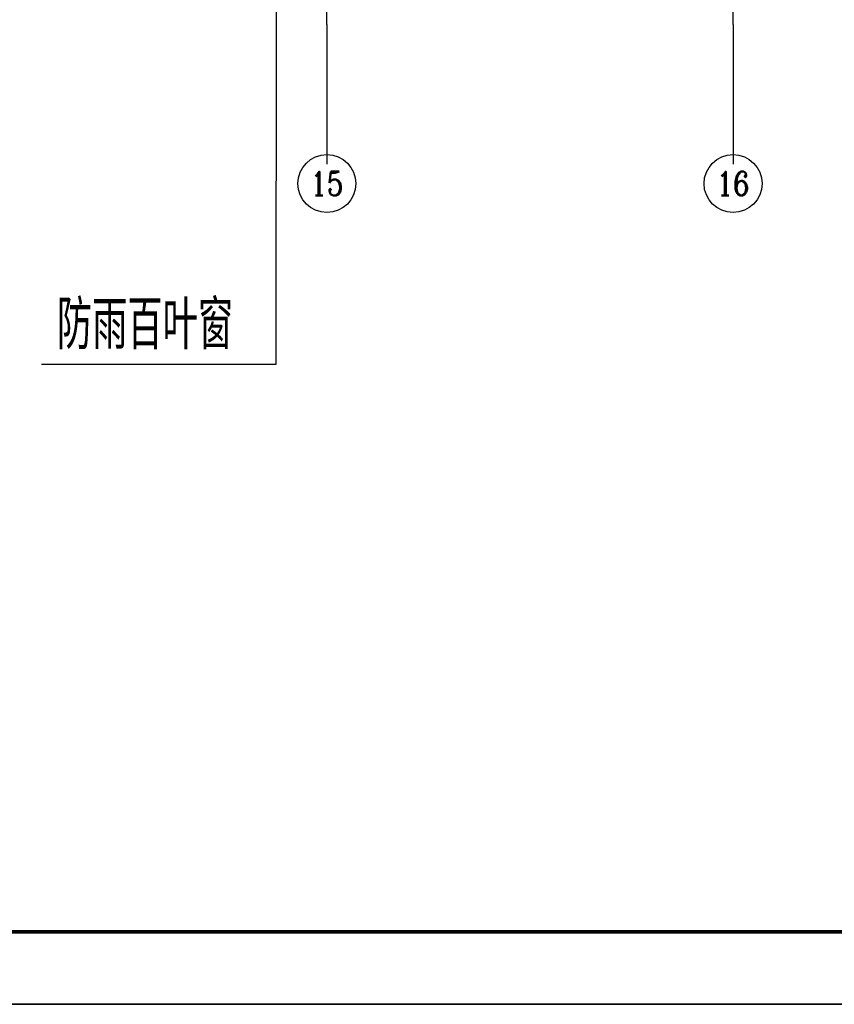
# Model space of a CAD drawing. Header units: millimetres. Extents: x 708158 to 1984082, y -168213 to -53.
# Tile 13 of 220: x 800633 to 817478, y -107700 to -87336. Entities that reach past the tile are written whole.
import ezdxf
from ezdxf.enums import TextEntityAlignment as Align

# ---------------------------------------------------------------- set-up
doc = ezdxf.new("R2010")
doc.units = ezdxf.units.MM
doc.header["$LTSCALE"] = 1000
doc.linetypes.add('DOTE', pattern=[2.42, 2, -0.2, 0.02, -0.2])
doc.layers.get('0').update_dxf_attribs({"color": 8})
for name, color, linetype in [('AXIS', 3, 'Continuous'), ('AXIS_TEXT', 7, 'Continuous'), ('DIM_LEAD', 3, 'Continuous'), ('DOTE', 1, 'DOTE'), ('PUB_TEXT', 7, 'Continuous')]:
    doc.layers.add(name, color=color, linetype=linetype)
doc.layers.add('图框', color=4, linetype='Continuous', lineweight=35)
doc.styles.add('_TCH_AXIS', font='COMPLEX', dxfattribs={"bigfont": 'GBCBIG'})
doc.styles.add('_TCH_DIM', font='SIMPLEX', dxfattribs={"bigfont": 'GBCBIG'})

# ---------------------------------------------------------------- blocks, each defined once
blk = doc.blocks.new('A$C998f5811')
at = {"layer": '图框', "color": 4}
blk.add_line((-126150, 0), (0, 0), dxfattribs=at)
at = {"layer": '图框', "color": 4, "const_width": 74.2}
blk.add_lwpolyline([(-122400, 1500), (-1500, 1500), (-1500, 87600), (-122400, 87600)], close=True, dxfattribs=at)

msp = doc.modelspace()

# ---------------------------------------------------------------- linework, layer by layer
at = {"layer": 'AXIS'}
for p, q in [((806984.9, -87432.6), (806984.9, -90325.5)), ((815384.9, -87432.6), (815384.9, -90325.5)), ((806984.9, -88477.7), (806984.9, -90325.5)), ((815384.9, -88477.7), (815384.9, -90325.5))]:
    msp.add_line(p, q, dxfattribs=at)
for centre in [(806984.9, -90725.5), (815384.9, -90725.5)]:
    msp.add_circle(centre, 600, dxfattribs=at)
at = {"layer": 'DIM_LEAD'}
for p, q in [((805934.9, -77106.7), (805932.8, -94466.3)), ((805935, -82734.6), (805932.8, -94466.3)), ((805932.8, -94466.3), (801086.1, -94466.3))]:
    msp.add_line(p, q, dxfattribs=at)
at = {"layer": 'DOTE'}
for p, q in [((806984.9, -87432.6), (806984.9, -34859.5)), ((815384.9, -87432.6), (815384.9, -34859.5))]:
    msp.add_line(p, q, dxfattribs=at)

# ---------------------------------------------------------------- block references
msp.add_blockref('A$C998f5811', (834307.6, -107699.9))

# ---------------------------------------------------------------- texts
at = {"layer": 'AXIS_TEXT', "style": '_TCH_AXIS'}
for s, p, p2 in [('15', (806644.7, -90971.9), (807325.1, -90971.9)), ('16', (815044.7, -90971.9), (815725.1, -90971.9))]:
    msp.add_text(s, height=492.67, dxfattribs=at).set_placement(p, p2, align=Align.FIT)
at = {"layer": 'PUB_TEXT', "style": '_TCH_DIM'}
msp.add_text('防雨百叶窗', height=1012.77, dxfattribs=at).set_placement((801401.1, -94151.3))

doc.saveas('drawing.dxf')
